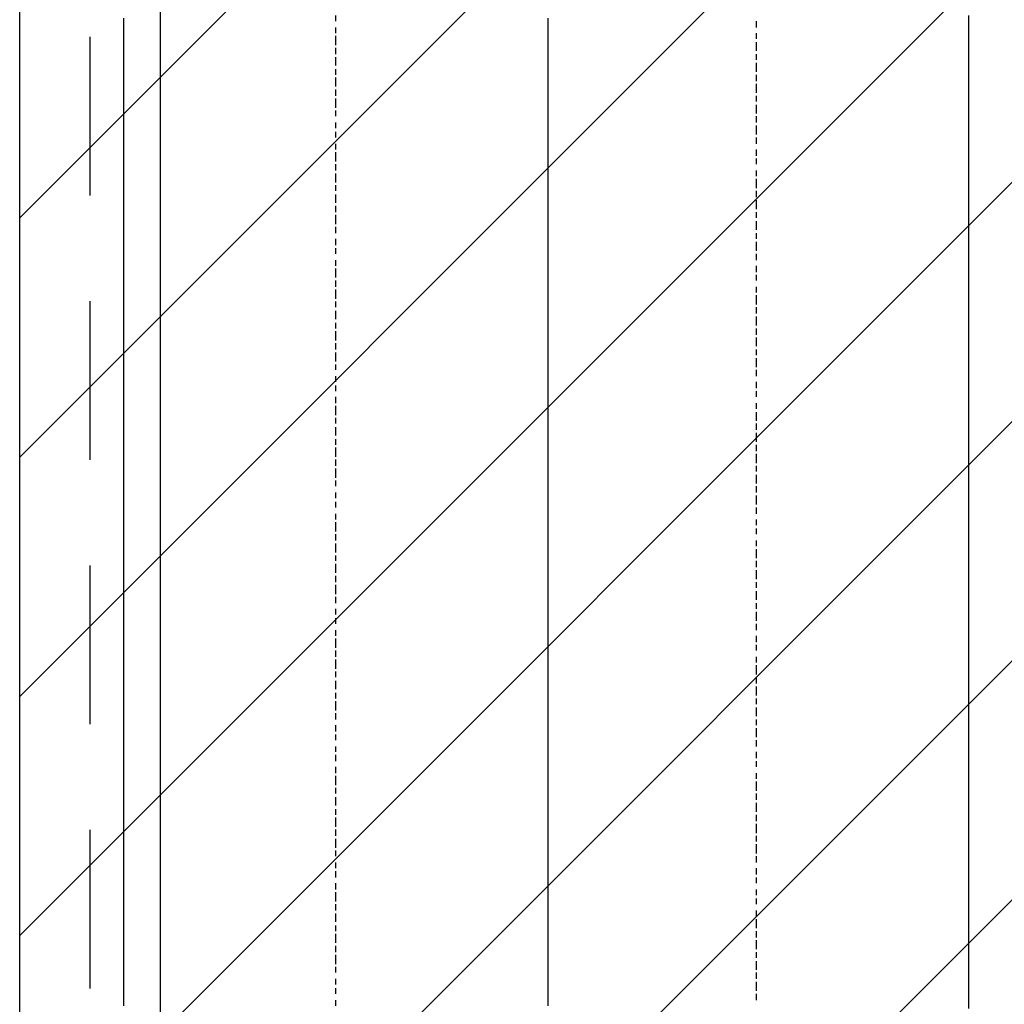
# Model space of a CAD drawing. Extents: x 997 to 109698, y 921 to 94021.
# Tile 50 of 256: x 16798 to 18195, y 17286 to 18683. Entities that reach past the tile are written whole.
import ezdxf

# ---------------------------------------------------------------- set-up
doc = ezdxf.new("R2010")
doc.units = 0
doc.header["$MEASUREMENT"] = 0
for name, color, linetype in [('12', 7, 'CONTINUOUS'), ('28', 7, 'CONTINUOUS'), ('40', 7, 'CONTINUOUS')]:
    doc.layers.add(name, color=color, linetype=linetype)

msp = doc.modelspace()

# ---------------------------------------------------------------- linework, layer by layer
at = {"layer": '12', "color": 24}
for p, q in [((16997.636205, 5245.953237), (16997.636205, 20595.953237)), ((16897.636205, 18433.453237), (16897.636205, 18658.453237)), ((16897.636205, 18058.453237), (16897.636205, 18283.453237)), ((16897.636205, 17683.453237), (16897.636205, 17908.453237)), ((16897.636205, 17308.453237), (16897.636205, 17533.453237))]:
    msp.add_line(p, q, dxfattribs=at)
at = {"layer": '12', "color": 1}
for p, q in [((16945.601607, 18676.953237), (16945.601607, 18684.953237)), ((17547.601607, 18676.953237), (17547.601607, 18684.953237)), ((18144.601607, 18676.953237), (18144.601607, 18688.953237)), ((16945.601607, 18663.953237), (16945.601607, 18676.953237)), ((17547.601607, 18663.953237), (17547.601607, 18676.953237)), ((18144.601607, 18667.953237), (18144.601607, 18676.953237)), ((16945.601607, 18655.953237), (16945.601607, 18663.953237)), ((16945.601607, 18646.953237), (16945.601607, 18655.953237)), ((17547.601607, 18655.953237), (17547.601607, 18663.953237)), ((17547.601607, 18646.953237), (17547.601607, 18655.953237)), ((18144.601607, 18659.953237), (18144.601607, 18667.953237)), ((18144.601607, 18646.953237), (18144.601607, 18659.953237)), ((16945.601607, 18633.953237), (16945.601607, 18646.953237)), ((17547.601607, 18633.953237), (17547.601607, 18646.953237)), ((18144.601607, 18638.953237), (18144.601607, 18646.953237)), ((16945.601607, 18625.953237), (16945.601607, 18633.953237)), ((17547.601607, 18625.953237), (17547.601607, 18633.953237)), ((18144.601607, 18629.953237), (18144.601607, 18638.953237)), ((18144.601607, 18617.953237), (18144.601607, 18629.953237)), ((16945.601607, 18617.953237), (16945.601607, 18625.953237)), ((16945.601607, 18604.953237), (16945.601607, 18617.953237)), ((17547.601607, 18617.953237), (17547.601607, 18625.953237)), ((17547.601607, 18604.953237), (17547.601607, 18617.953237)), ((18144.601607, 18608.953237), (18144.601607, 18617.953237)), ((16945.601607, 18595.953237), (16945.601607, 18604.953237)), ((17547.601607, 18595.953237), (17547.601607, 18604.953237)), ((18144.601607, 18600.953237), (18144.601607, 18608.953237)), ((18144.601607, 18587.953237), (18144.601607, 18600.953237)), ((16945.601607, 18587.953237), (16945.601607, 18595.953237)), ((16945.601607, 18574.953237), (16945.601607, 18587.953237)), ((17547.601607, 18587.953237), (17547.601607, 18595.953237)), ((17547.601607, 18574.953237), (17547.601607, 18587.953237)), ((18144.601607, 18578.953237), (18144.601607, 18587.953237)), ((16945.601607, 18566.953237), (16945.601607, 18574.953237)), ((17547.601607, 18566.953237), (17547.601607, 18574.953237)), ((18144.601607, 18566.953237), (18144.601607, 18578.953237)), ((16945.601607, 18553.953237), (16945.601607, 18566.953237)), ((17547.601607, 18553.953237), (17547.601607, 18566.953237)), ((18144.601607, 18557.953237), (18144.601607, 18566.953237)), ((18144.601607, 18549.953237), (18144.601607, 18557.953237)), ((16945.601607, 18545.953237), (16945.601607, 18553.953237)), ((16945.601607, 18536.953237), (16945.601607, 18545.953237)), ((17547.601607, 18545.953237), (17547.601607, 18553.953237)), ((17547.601607, 18536.953237), (17547.601607, 18545.953237)), ((18144.601607, 18536.953237), (18144.601607, 18549.953237)), ((16945.601607, 18523.953237), (16945.601607, 18536.953237)), ((17547.601607, 18523.953237), (17547.601607, 18536.953237)), ((18144.601607, 18528.953237), (18144.601607, 18536.953237)), ((16945.601607, 18515.953237), (16945.601607, 18523.953237)), ((16945.601607, 18506.953237), (16945.601607, 18515.953237)), ((17547.601607, 18515.953237), (17547.601607, 18523.953237)), ((17547.601607, 18506.953237), (17547.601607, 18515.953237)), ((18144.601607, 18519.953237), (18144.601607, 18528.953237)), ((18144.601607, 18506.953237), (18144.601607, 18519.953237)), ((16945.601607, 18494.953237), (16945.601607, 18506.953237)), ((17547.601607, 18494.953237), (17547.601607, 18506.953237)), ((18144.601607, 18498.953237), (18144.601607, 18506.953237)), ((16945.601607, 18485.953237), (16945.601607, 18494.953237)), ((17547.601607, 18485.953237), (17547.601607, 18494.953237)), ((18144.601607, 18489.953237), (18144.601607, 18498.953237)), ((18144.601607, 18477.953237), (18144.601607, 18489.953237)), ((16945.601607, 18477.953237), (16945.601607, 18485.953237)), ((16945.601607, 18464.953237), (16945.601607, 18477.953237)), ((17547.601607, 18477.953237), (17547.601607, 18485.953237)), ((17547.601607, 18464.953237), (17547.601607, 18477.953237)), ((18144.601607, 18468.953237), (18144.601607, 18477.953237)), ((16945.601607, 18456.953237), (16945.601607, 18464.953237)), ((17547.601607, 18456.953237), (17547.601607, 18464.953237)), ((18144.601607, 18456.953237), (18144.601607, 18468.953237)), ((16945.601607, 18443.953237), (16945.601607, 18456.953237)), ((17547.601607, 18443.953237), (17547.601607, 18456.953237)), ((18144.601607, 18447.953237), (18144.601607, 18456.953237)), ((18144.601607, 18439.953237), (18144.601607, 18447.953237)), ((16945.601607, 18434.953237), (16945.601607, 18443.953237)), ((16945.601607, 18426.953237), (16945.601607, 18434.953237)), ((17547.601607, 18434.953237), (17547.601607, 18443.953237)), ((17547.601607, 18426.953237), (17547.601607, 18434.953237)), ((18144.601607, 18426.953237), (18144.601607, 18439.953237)), ((16945.601607, 18413.953237), (16945.601607, 18426.953237)), ((17547.601607, 18413.953237), (17547.601607, 18426.953237)), ((18144.601607, 18418.953237), (18144.601607, 18426.953237)), ((18144.601607, 18409.953237), (18144.601607, 18418.953237)), ((16945.601607, 18405.953237), (16945.601607, 18413.953237)), ((16945.601607, 18396.953237), (16945.601607, 18405.953237)), ((17547.601607, 18405.953237), (17547.601607, 18413.953237)), ((17547.601607, 18396.953237), (17547.601607, 18405.953237)), ((18144.601607, 18396.953237), (18144.601607, 18409.953237)), ((16945.601607, 18384.953237), (16945.601607, 18396.953237)), ((17547.601607, 18384.953237), (17547.601607, 18396.953237)), ((18144.601607, 18388.953237), (18144.601607, 18396.953237)), ((16945.601607, 18375.953237), (16945.601607, 18384.953237)), ((16945.601607, 18367.953237), (16945.601607, 18375.953237)), ((17547.601607, 18375.953237), (17547.601607, 18384.953237)), ((17547.601607, 18367.953237), (17547.601607, 18375.953237)), ((18144.601607, 18379.953237), (18144.601607, 18388.953237)), ((18144.601607, 18367.953237), (18144.601607, 18379.953237)), ((16945.601607, 18354.953237), (16945.601607, 18367.953237)), ((17547.601607, 18354.953237), (17547.601607, 18367.953237)), ((18144.601607, 18358.953237), (18144.601607, 18367.953237)), ((16945.601607, 18346.953237), (16945.601607, 18354.953237)), ((17547.601607, 18346.953237), (17547.601607, 18354.953237)), ((18144.601607, 18350.953237), (18144.601607, 18358.953237)), ((18144.601607, 18337.953237), (18144.601607, 18350.953237)), ((16945.601607, 18333.953237), (16945.601607, 18346.953237)), ((16945.601607, 18324.953237), (16945.601607, 18333.953237)), ((17547.601607, 18333.953237), (17547.601607, 18346.953237)), ((17547.601607, 18324.953237), (17547.601607, 18333.953237)), ((18144.601607, 18329.953237), (18144.601607, 18337.953237)), ((16945.601607, 18316.953237), (16945.601607, 18324.953237)), ((17547.601607, 18316.953237), (17547.601607, 18324.953237)), ((18144.601607, 18316.953237), (18144.601607, 18329.953237)), ((16945.601607, 18303.953237), (16945.601607, 18316.953237)), ((17547.601607, 18303.953237), (17547.601607, 18316.953237)), ((18144.601607, 18307.953237), (18144.601607, 18316.953237)), ((18144.601607, 18299.953237), (18144.601607, 18307.953237)), ((16945.601607, 18295.953237), (16945.601607, 18303.953237)), ((16945.601607, 18286.953237), (16945.601607, 18295.953237)), ((17547.601607, 18295.953237), (17547.601607, 18303.953237)), ((17547.601607, 18286.953237), (17547.601607, 18295.953237)), ((18144.601607, 18286.953237), (18144.601607, 18299.953237)), ((16945.601607, 18274.953237), (16945.601607, 18286.953237)), ((17547.601607, 18274.953237), (17547.601607, 18286.953237)), ((18144.601607, 18278.953237), (18144.601607, 18286.953237)), ((18144.601607, 18269.953237), (18144.601607, 18278.953237)), ((16945.601607, 18265.953237), (16945.601607, 18274.953237)), ((16945.601607, 18257.953237), (16945.601607, 18265.953237)), ((17547.601607, 18265.953237), (17547.601607, 18274.953237)), ((17547.601607, 18257.953237), (17547.601607, 18265.953237)), ((18144.601607, 18257.953237), (18144.601607, 18269.953237)), ((16945.601607, 18244.953237), (16945.601607, 18257.953237)), ((17547.601607, 18244.953237), (17547.601607, 18257.953237)), ((18144.601607, 18248.953237), (18144.601607, 18257.953237)), ((16945.601607, 18235.953237), (16945.601607, 18244.953237)), ((16945.601607, 18223.953237), (16945.601607, 18235.953237)), ((17547.601607, 18235.953237), (17547.601607, 18244.953237)), ((17547.601607, 18223.953237), (17547.601607, 18235.953237)), ((18144.601607, 18240.953237), (18144.601607, 18248.953237)), ((18144.601607, 18227.953237), (18144.601607, 18240.953237)), ((16945.601607, 18214.953237), (16945.601607, 18223.953237)), ((17547.601607, 18214.953237), (17547.601607, 18223.953237)), ((18144.601607, 18219.953237), (18144.601607, 18227.953237)), ((16945.601607, 18206.953237), (16945.601607, 18214.953237)), ((17547.601607, 18206.953237), (17547.601607, 18214.953237)), ((18144.601607, 18206.953237), (18144.601607, 18219.953237)), ((16945.601607, 18193.953237), (16945.601607, 18206.953237)), ((16945.601607, 18185.953237), (16945.601607, 18193.953237)), ((17547.601607, 18193.953237), (17547.601607, 18206.953237)), ((17547.601607, 18185.953237), (17547.601607, 18193.953237)), ((18144.601607, 18197.953237), (18144.601607, 18206.953237)), ((18144.601607, 18189.953237), (18144.601607, 18197.953237)), ((16945.601607, 18176.953237), (16945.601607, 18185.953237)), ((17547.601607, 18176.953237), (17547.601607, 18185.953237)), ((18144.601607, 18176.953237), (18144.601607, 18189.953237)), ((16945.601607, 18163.953237), (16945.601607, 18176.953237)), ((17547.601607, 18163.953237), (17547.601607, 18176.953237)), ((18144.601607, 18168.953237), (18144.601607, 18176.953237)), ((18144.601607, 18159.953237), (18144.601607, 18168.953237)), ((16945.601607, 18155.953237), (16945.601607, 18163.953237)), ((16945.601607, 18147.953237), (16945.601607, 18155.953237)), ((17547.601607, 18155.953237), (17547.601607, 18163.953237)), ((17547.601607, 18147.953237), (17547.601607, 18155.953237)), ((18144.601607, 18147.953237), (18144.601607, 18159.953237)), ((16945.601607, 18134.953237), (16945.601607, 18147.953237)), ((17547.601607, 18134.953237), (17547.601607, 18147.953237)), ((18144.601607, 18138.953237), (18144.601607, 18147.953237)), ((18144.601607, 18130.953237), (18144.601607, 18138.953237)), ((16945.601607, 18125.953237), (16945.601607, 18134.953237)), ((16945.601607, 18113.953237), (16945.601607, 18125.953237)), ((17547.601607, 18125.953237), (17547.601607, 18134.953237)), ((17547.601607, 18113.953237), (17547.601607, 18125.953237)), ((18144.601607, 18117.953237), (18144.601607, 18130.953237)), ((16945.601607, 18104.953237), (16945.601607, 18113.953237)), ((17547.601607, 18104.953237), (17547.601607, 18113.953237)), ((18144.601607, 18109.953237), (18144.601607, 18117.953237)), ((18144.601607, 18096.953237), (18144.601607, 18109.953237)), ((16945.601607, 18096.953237), (16945.601607, 18104.953237)), ((16945.601607, 18083.953237), (16945.601607, 18096.953237)), ((17547.601607, 18096.953237), (17547.601607, 18104.953237)), ((17547.601607, 18083.953237), (17547.601607, 18096.953237)), ((18144.601607, 18087.953237), (18144.601607, 18096.953237)), ((16945.601607, 18075.953237), (16945.601607, 18083.953237)), ((17547.601607, 18075.953237), (17547.601607, 18083.953237)), ((18144.601607, 18079.953237), (18144.601607, 18087.953237)), ((16945.601607, 18066.953237), (16945.601607, 18075.953237)), ((17547.601607, 18066.953237), (17547.601607, 18075.953237)), ((18144.601607, 18066.953237), (18144.601607, 18079.953237)), ((16945.601607, 18053.953237), (16945.601607, 18066.953237)), ((17547.601607, 18053.953237), (17547.601607, 18066.953237)), ((18144.601607, 18058.953237), (18144.601607, 18066.953237)), ((18144.601607, 18049.953237), (18144.601607, 18058.953237)), ((16945.601607, 18045.953237), (16945.601607, 18053.953237)), ((16945.601607, 18036.953237), (16945.601607, 18045.953237)), ((17547.601607, 18045.953237), (17547.601607, 18053.953237)), ((17547.601607, 18036.953237), (17547.601607, 18045.953237)), ((18144.601607, 18036.953237), (18144.601607, 18049.953237)), ((16945.601607, 18024.953237), (16945.601607, 18036.953237)), ((17547.601607, 18024.953237), (17547.601607, 18036.953237)), ((18144.601607, 18028.953237), (18144.601607, 18036.953237)), ((18144.601607, 18020.953237), (18144.601607, 18028.953237)), ((16945.601607, 18015.953237), (16945.601607, 18024.953237)), ((16945.601607, 18007.953237), (16945.601607, 18015.953237)), ((17547.601607, 18015.953237), (17547.601607, 18024.953237)), ((17547.601607, 18007.953237), (17547.601607, 18015.953237)), ((18144.601607, 18007.953237), (18144.601607, 18020.953237)), ((16945.601607, 17994.953237), (16945.601607, 18007.953237)), ((17547.601607, 17994.953237), (17547.601607, 18007.953237)), ((18144.601607, 17998.953237), (18144.601607, 18007.953237)), ((18144.601607, 17986.953237), (18144.601607, 17998.953237)), ((16945.601607, 17986.953237), (16945.601607, 17994.953237)), ((16945.601607, 17973.953237), (16945.601607, 17986.953237)), ((17547.601607, 17986.953237), (17547.601607, 17994.953237)), ((17547.601607, 17973.953237), (17547.601607, 17986.953237)), ((18144.601607, 17977.953237), (18144.601607, 17986.953237)), ((16945.601607, 17965.953237), (16945.601607, 17973.953237)), ((17547.601607, 17965.953237), (17547.601607, 17973.953237)), ((18144.601607, 17969.953237), (18144.601607, 17977.953237)), ((16945.601607, 17956.953237), (16945.601607, 17965.953237)), ((16945.601607, 17943.953237), (16945.601607, 17956.953237)), ((17547.601607, 17956.953237), (17547.601607, 17965.953237)), ((17547.601607, 17943.953237), (17547.601607, 17956.953237)), ((18144.601607, 17956.953237), (18144.601607, 17969.953237)), ((18144.601607, 17948.953237), (18144.601607, 17956.953237)), ((16945.601607, 17935.953237), (16945.601607, 17943.953237)), ((17547.601607, 17935.953237), (17547.601607, 17943.953237)), ((18144.601607, 17939.953237), (18144.601607, 17948.953237)), ((16945.601607, 17926.953237), (16945.601607, 17935.953237)), ((17547.601607, 17926.953237), (17547.601607, 17935.953237)), ((18144.601607, 17926.953237), (18144.601607, 17939.953237)), ((16945.601607, 17914.953237), (16945.601607, 17926.953237)), ((16945.601607, 17905.953237), (16945.601607, 17914.953237)), ((17547.601607, 17914.953237), (17547.601607, 17926.953237)), ((17547.601607, 17905.953237), (17547.601607, 17914.953237)), ((18144.601607, 17918.953237), (18144.601607, 17926.953237)), ((18144.601607, 17910.953237), (18144.601607, 17918.953237)), ((16945.601607, 17897.953237), (16945.601607, 17905.953237)), ((17547.601607, 17897.953237), (17547.601607, 17905.953237)), ((18144.601607, 17897.953237), (18144.601607, 17910.953237)), ((16945.601607, 17884.953237), (16945.601607, 17897.953237)), ((17547.601607, 17884.953237), (17547.601607, 17897.953237)), ((18144.601607, 17888.953237), (18144.601607, 17897.953237)), ((18144.601607, 17876.953237), (18144.601607, 17888.953237)), ((16945.601607, 17876.953237), (16945.601607, 17884.953237)), ((16945.601607, 17863.953237), (16945.601607, 17876.953237)), ((17547.601607, 17876.953237), (17547.601607, 17884.953237)), ((17547.601607, 17863.953237), (17547.601607, 17876.953237)), ((18144.601607, 17867.953237), (18144.601607, 17876.953237)), ((16945.601607, 17854.953237), (16945.601607, 17863.953237)), ((17547.601607, 17854.953237), (17547.601607, 17863.953237)), ((18144.601607, 17859.953237), (18144.601607, 17867.953237)), ((18144.601607, 17846.953237), (18144.601607, 17859.953237)), ((16945.601607, 17846.953237), (16945.601607, 17854.953237)), ((16945.601607, 17833.953237), (16945.601607, 17846.953237)), ((17547.601607, 17846.953237), (17547.601607, 17854.953237)), ((17547.601607, 17833.953237), (17547.601607, 17846.953237)), ((18144.601607, 17838.953237), (18144.601607, 17846.953237)), ((16945.601607, 17825.953237), (16945.601607, 17833.953237)), ((17547.601607, 17825.953237), (17547.601607, 17833.953237)), ((18144.601607, 17829.953237), (18144.601607, 17838.953237)), ((16945.601607, 17816.953237), (16945.601607, 17825.953237)), ((16945.601607, 17804.953237), (16945.601607, 17816.953237)), ((17547.601607, 17816.953237), (17547.601607, 17825.953237)), ((17547.601607, 17804.953237), (17547.601607, 17816.953237)), ((18144.601607, 17816.953237), (18144.601607, 17829.953237)), ((18144.601607, 17808.953237), (18144.601607, 17816.953237)), ((16945.601607, 17795.953237), (16945.601607, 17804.953237)), ((17547.601607, 17795.953237), (17547.601607, 17804.953237)), ((18144.601607, 17799.953237), (18144.601607, 17808.953237)), ((16945.601607, 17787.953237), (16945.601607, 17795.953237)), ((17547.601607, 17787.953237), (17547.601607, 17795.953237)), ((18144.601607, 17787.953237), (18144.601607, 17799.953237)), ((16945.601607, 17774.953237), (16945.601607, 17787.953237)), ((16945.601607, 17766.953237), (16945.601607, 17774.953237)), ((17547.601607, 17774.953237), (17547.601607, 17787.953237)), ((17547.601607, 17766.953237), (17547.601607, 17774.953237)), ((18144.601607, 17778.953237), (18144.601607, 17787.953237)), ((18144.601607, 17770.953237), (18144.601607, 17778.953237)), ((16945.601607, 17753.953237), (16945.601607, 17766.953237)), ((17547.601607, 17753.953237), (17547.601607, 17766.953237)), ((18144.601607, 17757.953237), (18144.601607, 17770.953237)), ((16945.601607, 17744.953237), (16945.601607, 17753.953237)), ((17547.601607, 17744.953237), (17547.601607, 17753.953237)), ((18144.601607, 17749.953237), (18144.601607, 17757.953237)), ((18144.601607, 17736.953237), (18144.601607, 17749.953237)), ((16945.601607, 17736.953237), (16945.601607, 17744.953237)), ((16945.601607, 17723.953237), (16945.601607, 17736.953237)), ((17547.601607, 17736.953237), (17547.601607, 17744.953237)), ((17547.601607, 17723.953237), (17547.601607, 17736.953237)), ((18144.601607, 17727.953237), (18144.601607, 17736.953237)), ((16945.601607, 17715.953237), (16945.601607, 17723.953237)), ((17547.601607, 17715.953237), (17547.601607, 17723.953237)), ((18144.601607, 17719.953237), (18144.601607, 17727.953237)), ((18144.601607, 17706.953237), (18144.601607, 17719.953237)), ((16945.601607, 17706.953237), (16945.601607, 17715.953237)), ((16945.601607, 17694.953237), (16945.601607, 17706.953237)), ((17547.601607, 17706.953237), (17547.601607, 17715.953237)), ((17547.601607, 17694.953237), (17547.601607, 17706.953237)), ((18144.601607, 17698.953237), (18144.601607, 17706.953237)), ((16945.601607, 17685.953237), (16945.601607, 17694.953237)), ((17547.601607, 17685.953237), (17547.601607, 17694.953237)), ((18144.601607, 17689.953237), (18144.601607, 17698.953237)), ((16945.601607, 17677.953237), (16945.601607, 17685.953237)), ((16945.601607, 17664.953237), (16945.601607, 17677.953237)), ((17547.601607, 17677.953237), (17547.601607, 17685.953237)), ((17547.601607, 17664.953237), (17547.601607, 17677.953237)), ((18144.601607, 17677.953237), (18144.601607, 17689.953237)), ((18144.601607, 17668.953237), (18144.601607, 17677.953237)), ((16945.601607, 17656.953237), (16945.601607, 17664.953237)), ((17547.601607, 17656.953237), (17547.601607, 17664.953237)), ((18144.601607, 17660.953237), (18144.601607, 17668.953237)), ((16945.601607, 17643.953237), (16945.601607, 17656.953237)), ((17547.601607, 17643.953237), (17547.601607, 17656.953237)), ((18144.601607, 17647.953237), (18144.601607, 17660.953237)), ((16945.601607, 17634.953237), (16945.601607, 17643.953237)), ((16945.601607, 17626.953237), (16945.601607, 17634.953237)), ((17547.601607, 17634.953237), (17547.601607, 17643.953237)), ((17547.601607, 17626.953237), (17547.601607, 17634.953237)), ((18144.601607, 17639.953237), (18144.601607, 17647.953237)), ((18144.601607, 17626.953237), (18144.601607, 17639.953237)), ((16945.601607, 17613.953237), (16945.601607, 17626.953237)), ((17547.601607, 17613.953237), (17547.601607, 17626.953237)), ((18144.601607, 17617.953237), (18144.601607, 17626.953237)), ((16945.601607, 17605.953237), (16945.601607, 17613.953237)), ((17547.601607, 17605.953237), (17547.601607, 17613.953237)), ((18144.601607, 17609.953237), (18144.601607, 17617.953237)), ((18144.601607, 17596.953237), (18144.601607, 17609.953237)), ((16945.601607, 17596.953237), (16945.601607, 17605.953237)), ((16945.601607, 17584.953237), (16945.601607, 17596.953237)), ((17547.601607, 17596.953237), (17547.601607, 17605.953237)), ((17547.601607, 17584.953237), (17547.601607, 17596.953237)), ((18144.601607, 17588.953237), (18144.601607, 17596.953237)), ((16945.601607, 17575.953237), (16945.601607, 17584.953237)), ((17547.601607, 17575.953237), (17547.601607, 17584.953237)), ((18144.601607, 17579.953237), (18144.601607, 17588.953237)), ((18144.601607, 17567.953237), (18144.601607, 17579.953237)), ((16945.601607, 17567.953237), (16945.601607, 17575.953237)), ((16945.601607, 17554.953237), (16945.601607, 17567.953237)), ((17547.601607, 17567.953237), (17547.601607, 17575.953237)), ((17547.601607, 17554.953237), (17547.601607, 17567.953237)), ((18144.601607, 17558.953237), (18144.601607, 17567.953237)), ((16945.601607, 17545.953237), (16945.601607, 17554.953237)), ((17547.601607, 17545.953237), (17547.601607, 17554.953237)), ((18144.601607, 17550.953237), (18144.601607, 17558.953237)), ((18144.601607, 17537.953237), (18144.601607, 17550.953237)), ((16945.601607, 17533.953237), (16945.601607, 17545.953237)), ((17547.601607, 17533.953237), (17547.601607, 17545.953237)), ((18144.601607, 17528.953237), (18144.601607, 17537.953237)), ((16945.601607, 17524.953237), (16945.601607, 17533.953237)), ((16945.601607, 17516.953237), (16945.601607, 17524.953237)), ((17547.601607, 17524.953237), (17547.601607, 17533.953237)), ((17547.601607, 17516.953237), (17547.601607, 17524.953237)), ((18144.601607, 17516.953237), (18144.601607, 17528.953237)), ((16945.601607, 17503.953237), (16945.601607, 17516.953237)), ((17547.601607, 17503.953237), (17547.601607, 17516.953237)), ((18144.601607, 17507.953237), (18144.601607, 17516.953237)), ((16945.601607, 17495.953237), (16945.601607, 17503.953237)), ((16945.601607, 17486.953237), (16945.601607, 17495.953237)), ((17547.601607, 17495.953237), (17547.601607, 17503.953237)), ((17547.601607, 17486.953237), (17547.601607, 17495.953237)), ((18144.601607, 17499.953237), (18144.601607, 17507.953237)), ((18144.601607, 17486.953237), (18144.601607, 17499.953237)), ((16945.601607, 17474.953237), (16945.601607, 17486.953237)), ((17547.601607, 17474.953237), (17547.601607, 17486.953237)), ((18144.601607, 17478.953237), (18144.601607, 17486.953237)), ((16945.601607, 17465.953237), (16945.601607, 17474.953237)), ((17547.601607, 17465.953237), (17547.601607, 17474.953237)), ((18144.601607, 17469.953237), (18144.601607, 17478.953237)), ((18144.601607, 17457.953237), (18144.601607, 17469.953237)), ((16945.601607, 17457.953237), (16945.601607, 17465.953237)), ((16945.601607, 17444.953237), (16945.601607, 17457.953237)), ((17547.601607, 17457.953237), (17547.601607, 17465.953237)), ((17547.601607, 17444.953237), (17547.601607, 17457.953237)), ((18144.601607, 17448.953237), (18144.601607, 17457.953237)), ((16945.601607, 17435.953237), (16945.601607, 17444.953237)), ((17547.601607, 17435.953237), (17547.601607, 17444.953237)), ((18144.601607, 17440.953237), (18144.601607, 17448.953237)), ((18144.601607, 17427.953237), (18144.601607, 17440.953237)), ((16945.601607, 17427.953237), (16945.601607, 17435.953237)), ((16945.601607, 17414.953237), (16945.601607, 17427.953237)), ((17547.601607, 17427.953237), (17547.601607, 17435.953237)), ((17547.601607, 17414.953237), (17547.601607, 17427.953237)), ((18144.601607, 17418.953237), (18144.601607, 17427.953237)), ((16945.601607, 17406.953237), (16945.601607, 17414.953237)), ((17547.601607, 17406.953237), (17547.601607, 17414.953237)), ((18144.601607, 17406.953237), (18144.601607, 17418.953237)), ((16945.601607, 17393.953237), (16945.601607, 17406.953237)), ((17547.601607, 17393.953237), (17547.601607, 17406.953237)), ((18144.601607, 17397.953237), (18144.601607, 17406.953237)), ((18144.601607, 17389.953237), (18144.601607, 17397.953237)), ((16945.601607, 17385.953237), (16945.601607, 17393.953237)), ((16945.601607, 17376.953237), (16945.601607, 17385.953237)), ((17547.601607, 17385.953237), (17547.601607, 17393.953237)), ((17547.601607, 17376.953237), (17547.601607, 17385.953237)), ((18144.601607, 17376.953237), (18144.601607, 17389.953237)), ((16945.601607, 17363.953237), (16945.601607, 17376.953237)), ((17547.601607, 17363.953237), (17547.601607, 17376.953237)), ((18144.601607, 17368.953237), (18144.601607, 17376.953237)), ((16945.601607, 17355.953237), (16945.601607, 17363.953237)), ((16945.601607, 17346.953237), (16945.601607, 17355.953237)), ((17547.601607, 17355.953237), (17547.601607, 17363.953237)), ((17547.601607, 17346.953237), (17547.601607, 17355.953237)), ((18144.601607, 17359.953237), (18144.601607, 17368.953237)), ((18144.601607, 17346.953237), (18144.601607, 17359.953237)), ((16945.601607, 17334.953237), (16945.601607, 17346.953237)), ((17547.601607, 17334.953237), (17547.601607, 17346.953237)), ((18144.601607, 17338.953237), (18144.601607, 17346.953237)), ((16945.601607, 17325.953237), (16945.601607, 17334.953237)), ((17547.601607, 17325.953237), (17547.601607, 17334.953237)), ((18144.601607, 17330.953237), (18144.601607, 17338.953237)), ((18144.601607, 17317.953237), (18144.601607, 17330.953237)), ((16945.601607, 17317.953237), (16945.601607, 17325.953237)), ((16945.601607, 17304.953237), (16945.601607, 17317.953237)), ((17547.601607, 17317.953237), (17547.601607, 17325.953237)), ((17547.601607, 17304.953237), (17547.601607, 17317.953237)), ((18144.601607, 17308.953237), (18144.601607, 17317.953237)), ((16945.601607, 17296.953237), (16945.601607, 17304.953237)), ((17547.601607, 17296.953237), (17547.601607, 17304.953237)), ((18144.601607, 17296.953237), (18144.601607, 17308.953237)), ((16945.601607, 17283.953237), (16945.601607, 17296.953237)), ((17547.601607, 17283.953237), (17547.601607, 17296.953237)), ((18144.601607, 17287.953237), (18144.601607, 17296.953237)), ((18144.601607, 17279.953237), (18144.601607, 17287.953237))]:
    msp.add_line(p, q, dxfattribs=at)
at = {"layer": '12', "color": 5}
for p, q in [((17246.601607, 18680.953237), (17246.601607, 18688.953237)), ((17246.601607, 18663.953237), (17246.601607, 18671.953237)), ((17843.601607, 18671.953237), (17843.601607, 18680.953237)), ((17246.601607, 18646.953237), (17246.601607, 18659.953237)), ((17843.601607, 18655.953237), (17843.601607, 18663.953237)), ((17246.601607, 18633.953237), (17246.601607, 18642.953237)), ((17843.601607, 18638.953237), (17843.601607, 18650.953237)), ((17246.601607, 18617.953237), (17246.601607, 18629.953237)), ((17843.601607, 18625.953237), (17843.601607, 18633.953237)), ((17246.601607, 18604.953237), (17246.601607, 18612.953237)), ((17843.601607, 18608.953237), (17843.601607, 18621.953237)), ((17246.601607, 18587.953237), (17246.601607, 18600.953237)), ((17843.601607, 18595.953237), (17843.601607, 18604.953237)), ((17843.601607, 18578.953237), (17843.601607, 18591.953237)), ((17246.601607, 18574.953237), (17246.601607, 18583.953237)), ((17843.601607, 18566.953237), (17843.601607, 18574.953237)), ((17246.601607, 18557.953237), (17246.601607, 18570.953237)), ((17843.601607, 18549.953237), (17843.601607, 18561.953237)), ((17246.601607, 18545.953237), (17246.601607, 18553.953237)), ((17843.601607, 18536.953237), (17843.601607, 18545.953237)), ((17246.601607, 18528.953237), (17246.601607, 18536.953237)), ((17843.601607, 18519.953237), (17843.601607, 18532.953237)), ((17246.601607, 18515.953237), (17246.601607, 18523.953237)), ((17843.601607, 18506.953237), (17843.601607, 18515.953237)), ((17246.601607, 18498.953237), (17246.601607, 18506.953237)), ((17246.601607, 18481.953237), (17246.601607, 18494.953237)), ((17843.601607, 18489.953237), (17843.601607, 18498.953237)), ((17246.601607, 18468.953237), (17246.601607, 18477.953237)), ((17843.601607, 18477.953237), (17843.601607, 18485.953237)), ((17246.601607, 18451.953237), (17246.601607, 18464.953237)), ((17843.601607, 18460.953237), (17843.601607, 18468.953237)), ((17246.601607, 18439.953237), (17246.601607, 18447.953237)), ((17843.601607, 18443.953237), (17843.601607, 18456.953237)), ((17246.601607, 18422.953237), (17246.601607, 18434.953237)), ((17843.601607, 18430.953237), (17843.601607, 18439.953237)), ((17246.601607, 18409.953237), (17246.601607, 18418.953237)), ((17843.601607, 18413.953237), (17843.601607, 18426.953237)), ((17246.601607, 18392.953237), (17246.601607, 18405.953237)), ((17843.601607, 18401.953237), (17843.601607, 18409.953237)), ((17843.601607, 18384.953237), (17843.601607, 18396.953237)), ((17246.601607, 18379.953237), (17246.601607, 18388.953237)), ((17843.601607, 18371.953237), (17843.601607, 18379.953237)), ((17246.601607, 18362.953237), (17246.601607, 18371.953237)), ((17843.601607, 18354.953237), (17843.601607, 18367.953237)), ((17246.601607, 18350.953237), (17246.601607, 18358.953237)), ((17843.601607, 18341.953237), (17843.601607, 18350.953237)), ((17246.601607, 18333.953237), (17246.601607, 18341.953237)), ((17843.601607, 18324.953237), (17843.601607, 18333.953237)), ((17246.601607, 18316.953237), (17246.601607, 18329.953237)), ((17843.601607, 18312.953237), (17843.601607, 18320.953237)), ((17246.601607, 18303.953237), (17246.601607, 18312.953237)), ((17246.601607, 18286.953237), (17246.601607, 18299.953237)), ((17843.601607, 18295.953237), (17843.601607, 18303.953237)), ((17843.601607, 18278.953237), (17843.601607, 18291.953237)), ((17246.601607, 18274.953237), (17246.601607, 18282.953237)), ((17246.601607, 18257.953237), (17246.601607, 18269.953237)), ((17843.601607, 18265.953237), (17843.601607, 18274.953237)), ((17246.601607, 18244.953237), (17246.601607, 18252.953237)), ((17843.601607, 18248.953237), (17843.601607, 18261.953237)), ((17246.601607, 18227.953237), (17246.601607, 18240.953237)), ((17843.601607, 18235.953237), (17843.601607, 18244.953237)), ((17246.601607, 18214.953237), (17246.601607, 18223.953237)), ((17843.601607, 18219.953237), (17843.601607, 18231.953237)), ((17246.601607, 18197.953237), (17246.601607, 18210.953237)), ((17843.601607, 18206.953237), (17843.601607, 18214.953237)), ((17246.601607, 18185.953237), (17246.601607, 18193.953237)), ((17843.601607, 18189.953237), (17843.601607, 18202.953237)), ((17843.601607, 18176.953237), (17843.601607, 18185.953237)), ((17246.601607, 18168.953237), (17246.601607, 18176.953237)), ((17843.601607, 18159.953237), (17843.601607, 18168.953237)), ((17246.601607, 18155.953237), (17246.601607, 18163.953237)), ((17843.601607, 18147.953237), (17843.601607, 18155.953237)), ((17246.601607, 18138.953237), (17246.601607, 18147.953237)), ((17843.601607, 18130.953237), (17843.601607, 18138.953237)), ((17246.601607, 18121.953237), (17246.601607, 18134.953237)), ((17843.601607, 18113.953237), (17843.601607, 18125.953237)), ((17246.601607, 18109.953237), (17246.601607, 18117.953237)), ((17843.601607, 18100.953237), (17843.601607, 18109.953237)), ((17246.601607, 18092.953237), (17246.601607, 18104.953237)), ((17843.601607, 18083.953237), (17843.601607, 18096.953237)), ((17246.601607, 18079.953237), (17246.601607, 18087.953237)), ((17246.601607, 18062.953237), (17246.601607, 18075.953237)), ((17843.601607, 18070.953237), (17843.601607, 18079.953237)), ((17246.601607, 18049.953237), (17246.601607, 18058.953237)), ((17843.601607, 18053.953237), (17843.601607, 18066.953237)), ((17246.601607, 18032.953237), (17246.601607, 18045.953237)), ((17843.601607, 18041.953237), (17843.601607, 18049.953237)), ((17246.601607, 18020.953237), (17246.601607, 18028.953237)), ((17843.601607, 18024.953237), (17843.601607, 18036.953237)), ((17843.601607, 18011.953237), (17843.601607, 18020.953237)), ((17246.601607, 18003.953237), (17246.601607, 18011.953237)), ((17246.601607, 17990.953237), (17246.601607, 17998.953237)), ((17843.601607, 17994.953237), (17843.601607, 18007.953237)), ((17843.601607, 17981.953237), (17843.601607, 17990.953237)), ((17246.601607, 17973.953237), (17246.601607, 17981.953237)), ((17843.601607, 17965.953237), (17843.601607, 17973.953237)), ((17246.601607, 17956.953237), (17246.601607, 17969.953237)), ((17843.601607, 17952.953237), (17843.601607, 17960.953237)), ((17246.601607, 17943.953237), (17246.601607, 17952.953237)), ((17843.601607, 17935.953237), (17843.601607, 17943.953237)), ((17246.601607, 17926.953237), (17246.601607, 17939.953237)), ((17843.601607, 17918.953237), (17843.601607, 17931.953237)), ((17246.601607, 17914.953237), (17246.601607, 17922.953237)), ((17843.601607, 17905.953237), (17843.601607, 17914.953237)), ((17246.601607, 17897.953237), (17246.601607, 17910.953237)), ((17843.601607, 17888.953237), (17843.601607, 17901.953237)), ((17246.601607, 17884.953237), (17246.601607, 17893.953237)), ((17246.601607, 17867.953237), (17246.601607, 17880.953237)), ((17843.601607, 17876.953237), (17843.601607, 17884.953237)), ((17246.601607, 17854.953237), (17246.601607, 17863.953237)), ((17843.601607, 17859.953237), (17843.601607, 17871.953237)), ((17246.601607, 17838.953237), (17246.601607, 17846.953237)), ((17843.601607, 17846.953237), (17843.601607, 17854.953237)), ((17246.601607, 17825.953237), (17246.601607, 17833.953237)), ((17843.601607, 17829.953237), (17843.601607, 17842.953237)), ((17246.601607, 17808.953237), (17246.601607, 17816.953237)), ((17843.601607, 17816.953237), (17843.601607, 17825.953237)), ((17246.601607, 17791.953237), (17246.601607, 17804.953237)), ((17843.601607, 17799.953237), (17843.601607, 17808.953237)), ((17843.601607, 17787.953237), (17843.601607, 17795.953237)), ((17246.601607, 17778.953237), (17246.601607, 17787.953237)), ((17246.601607, 17761.953237), (17246.601607, 17774.953237)), ((17843.601607, 17770.953237), (17843.601607, 17778.953237)), ((17843.601607, 17753.953237), (17843.601607, 17766.953237)), ((17246.601607, 17749.953237), (17246.601607, 17757.953237)), ((17843.601607, 17740.953237), (17843.601607, 17749.953237)), ((17246.601607, 17732.953237), (17246.601607, 17744.953237)), ((17843.601607, 17723.953237), (17843.601607, 17736.953237)), ((17246.601607, 17719.953237), (17246.601607, 17727.953237)), ((17843.601607, 17711.953237), (17843.601607, 17719.953237)), ((17246.601607, 17702.953237), (17246.601607, 17715.953237)), ((17843.601607, 17694.953237), (17843.601607, 17706.953237)), ((17246.601607, 17689.953237), (17246.601607, 17698.953237)), ((17246.601607, 17672.953237), (17246.601607, 17681.953237)), ((17843.601607, 17681.953237), (17843.601607, 17689.953237)), ((17843.601607, 17664.953237), (17843.601607, 17677.953237)), ((17246.601607, 17660.953237), (17246.601607, 17668.953237)), ((17246.601607, 17643.953237), (17246.601607, 17651.953237)), ((17843.601607, 17651.953237), (17843.601607, 17660.953237)), ((17246.601607, 17630.953237), (17246.601607, 17639.953237)), ((17843.601607, 17634.953237), (17843.601607, 17643.953237)), ((17246.601607, 17613.953237), (17246.601607, 17622.953237)), ((17843.601607, 17622.953237), (17843.601607, 17630.953237)), ((17246.601607, 17596.953237), (17246.601607, 17609.953237)), ((17843.601607, 17605.953237), (17843.601607, 17613.953237)), ((17246.601607, 17584.953237), (17246.601607, 17592.953237)), ((17843.601607, 17588.953237), (17843.601607, 17601.953237)), ((17246.601607, 17567.953237), (17246.601607, 17579.953237)), ((17843.601607, 17575.953237), (17843.601607, 17584.953237)), ((17843.601607, 17558.953237), (17843.601607, 17571.953237)), ((17246.601607, 17554.953237), (17246.601607, 17562.953237)), ((17246.601607, 17537.953237), (17246.601607, 17550.953237)), ((17843.601607, 17545.953237), (17843.601607, 17554.953237)), ((17843.601607, 17528.953237), (17843.601607, 17541.953237)), ((17246.601607, 17524.953237), (17246.601607, 17533.953237)), ((17843.601607, 17516.953237), (17843.601607, 17524.953237)), ((17246.601607, 17507.953237), (17246.601607, 17520.953237)), ((17843.601607, 17499.953237), (17843.601607, 17512.953237)), ((17246.601607, 17495.953237), (17246.601607, 17503.953237)), ((17843.601607, 17486.953237), (17843.601607, 17495.953237)), ((17246.601607, 17478.953237), (17246.601607, 17486.953237)), ((17246.601607, 17465.953237), (17246.601607, 17474.953237)), ((17843.601607, 17469.953237), (17843.601607, 17478.953237)), ((17246.601607, 17448.953237), (17246.601607, 17457.953237)), ((17843.601607, 17457.953237), (17843.601607, 17465.953237)), ((17246.601607, 17431.953237), (17246.601607, 17444.953237)), ((17843.601607, 17440.953237), (17843.601607, 17448.953237)), ((17246.601607, 17418.953237), (17246.601607, 17427.953237)), ((17843.601607, 17427.953237), (17843.601607, 17435.953237)), ((17246.601607, 17402.953237), (17246.601607, 17414.953237)), ((17843.601607, 17410.953237), (17843.601607, 17418.953237)), ((17246.601607, 17389.953237), (17246.601607, 17397.953237)), ((17843.601607, 17393.953237), (17843.601607, 17406.953237)), ((17246.601607, 17372.953237), (17246.601607, 17385.953237)), ((17843.601607, 17380.953237), (17843.601607, 17389.953237)), ((17843.601607, 17363.953237), (17843.601607, 17376.953237)), ((17246.601607, 17359.953237), (17246.601607, 17368.953237)), ((17246.601607, 17342.953237), (17246.601607, 17355.953237)), ((17843.601607, 17351.953237), (17843.601607, 17359.953237)), ((17843.601607, 17334.953237), (17843.601607, 17346.953237)), ((17246.601607, 17330.953237), (17246.601607, 17338.953237)), ((17843.601607, 17321.953237), (17843.601607, 17330.953237)), ((17246.601607, 17313.953237), (17246.601607, 17321.953237)), ((17843.601607, 17304.953237), (17843.601607, 17317.953237)), ((17246.601607, 17300.953237), (17246.601607, 17308.953237)), ((17843.601607, 17291.953237), (17843.601607, 17300.953237)), ((17246.601607, 17283.953237), (17246.601607, 17291.953237))]:
    msp.add_line(p, q, dxfattribs=at)
at = {"layer": '28', "color": 2}
for p, q in [((16797.746869, 18401.600653), (20692.101453, 22295.955237)), ((16797.746869, 18062.189398), (21031.512708, 22295.955237)), ((16797.746869, 17722.778143), (21370.923963, 22295.955237)), ((16797.746869, 17383.366888), (21710.335218, 22295.955237)), ((16797.746869, 17043.955633), (22049.746473, 22295.955237)), ((16797.746869, 16704.544378), (22097.636205, 22004.433714)), ((16797.746869, 16365.133123), (22097.636205, 21665.022459)), ((16797.746869, 16025.721868), (22097.636205, 21325.611205))]:
    msp.add_line(p, q, dxfattribs=at)
at = {"layer": '40', "color": 8, "linetype": 'Continuous'}
for p, q in [((16797.746869, 12960.953237), (16797.746869, 19036.034763)), ((16797.746869, 18622.204237), (16797.746869, 18659.704237)), ((16797.746869, 18509.704237), (16797.746869, 18547.204237)), ((16797.746869, 18040.954237), (16797.746869, 18415.954237)), ((16797.746869, 17909.704237), (16797.746869, 17947.204237)), ((16797.746869, 17797.204237), (16797.746869, 17834.704237)), ((16797.746869, 17328.454237), (16797.746869, 17703.454237))]:
    msp.add_line(p, q, dxfattribs=at)

doc.saveas('drawing.dxf')
